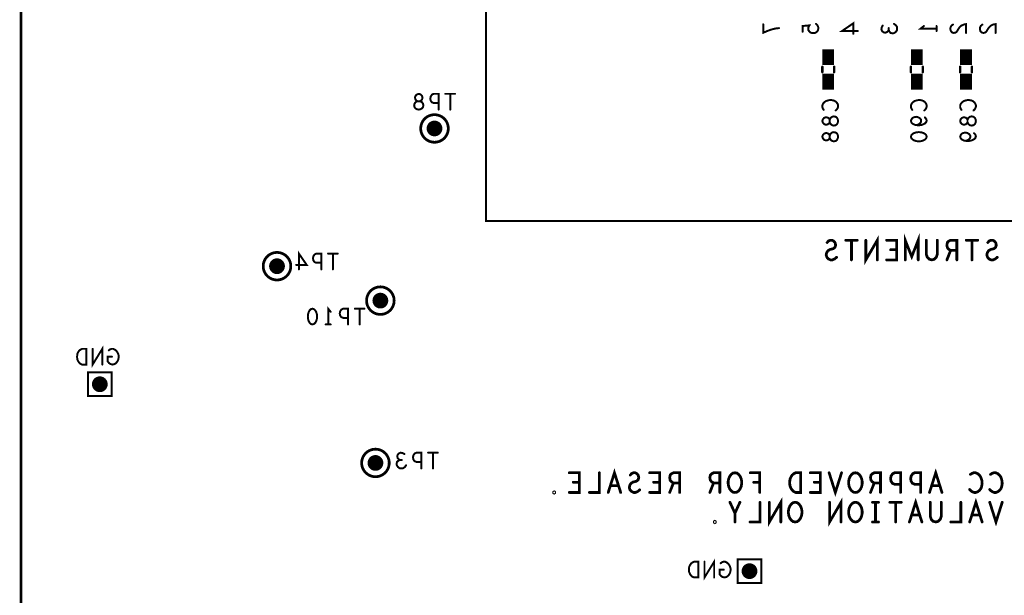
# Model space of a CAD drawing. Extents: x -1 to 5.73, y -1.96 to 5.23.
# Tile 13 of 29: x 0 to 2.5, y 1.21 to 2.68. Entities that reach past the tile are written whole.
import ezdxf

# ---------------------------------------------------------------- set-up
doc = ezdxf.new("R2010")
doc.units = 0
doc.layers.get('0').update_dxf_attribs({"color": 3, "linetype": 'CONTINUOUS'})

# ---------------------------------------------------------------- blocks, each defined once
blk = doc.blocks.new('PAD_R1')
at = {"const_width": 0.5}
blk.add_lwpolyline([(0.25, 0, 1), (-0.25, 0, 1)], format="xyb", close=True, dxfattribs=at)

msp = doc.modelspace()

# ---------------------------------------------------------------- linework, layer by layer
for points, const_width in [([(0, 0.625), (0, 4.33071), (4.72441, 4.33071), (4.72441, 0.625), (3.375, 0.625), (3.375, 0), (0.925, 0), (0.925, 0.625)], 0.007), ([(1.01, 2.448), (1.00627, 2.44867), (1.002, 2.45067), (0.99933, 2.454), (0.99827, 2.45867), (0.99933, 2.46333), (1.00253, 2.46733), (1.00733, 2.46933), (1.01267, 2.46933), (1.01587, 2.47067), (1.01853, 2.474), (1.0196, 2.47867), (1.018, 2.48333), (1.01427, 2.48667), (1.01, 2.488), (1.00573, 2.48667), (1.002, 2.48333), (1.0004, 2.47867), (1.00147, 2.474), (1.00413, 2.47067), (1.00733, 2.46933), (1.01267, 2.46933), (1.01747, 2.46733), (1.02067, 2.46333), (1.02173, 2.45867), (1.02067, 2.454), (1.018, 2.45067), (1.01373, 2.44867)], 0.005), ([(2.075, 2.419), (2.07433, 2.41527), (2.07233, 2.411), (2.069, 2.40833), (2.06433, 2.40727), (2.05967, 2.40833), (2.05567, 2.41153), (2.05367, 2.41633), (2.05367, 2.42167), (2.05233, 2.42487), (2.049, 2.42753), (2.04433, 2.4286), (2.03967, 2.427), (2.03633, 2.42327), (2.035, 2.419), (2.03633, 2.41473), (2.03967, 2.411), (2.04433, 2.4094), (2.049, 2.41047), (2.05233, 2.41313), (2.05367, 2.41633), (2.05367, 2.42167), (2.05567, 2.42647), (2.05967, 2.42967), (2.06433, 2.43073), (2.069, 2.42967), (2.07233, 2.427), (2.07433, 2.42273)], 0.005), ([(2.425, 2.419), (2.42433, 2.41527), (2.42233, 2.411), (2.419, 2.40833), (2.41433, 2.40727), (2.40967, 2.40833), (2.40567, 2.41153), (2.40367, 2.41633), (2.40367, 2.42167), (2.40233, 2.42487), (2.399, 2.42753), (2.39433, 2.4286), (2.38967, 2.427), (2.38633, 2.42327), (2.385, 2.419), (2.38633, 2.41473), (2.38967, 2.411), (2.39433, 2.4094), (2.399, 2.41047), (2.40233, 2.41313), (2.40367, 2.41633), (2.40367, 2.42167), (2.40567, 2.42647), (2.40967, 2.42967), (2.41433, 2.43073), (2.419, 2.42967), (2.42233, 2.427), (2.42433, 2.42273)], 0.005), ([(2.075, 2.379), (2.07433, 2.37527), (2.07233, 2.371), (2.069, 2.36833), (2.06433, 2.36727), (2.05967, 2.36833), (2.05567, 2.37153), (2.05367, 2.37633), (2.05367, 2.38167), (2.05233, 2.38487), (2.049, 2.38753), (2.04433, 2.3886), (2.03967, 2.387), (2.03633, 2.38327), (2.035, 2.379), (2.03633, 2.37473), (2.03967, 2.371), (2.04433, 2.3694), (2.049, 2.37047), (2.05233, 2.37313), (2.05367, 2.37633), (2.05367, 2.38167), (2.05567, 2.38647), (2.05967, 2.38967), (2.06433, 2.39073), (2.069, 2.38967), (2.07233, 2.387), (2.07433, 2.38273)], 0.005), ([(2.26, 2.379), (2.26133, 2.38327), (2.26467, 2.38647), (2.26867, 2.3886), (2.274, 2.3902), (2.28, 2.39073), (2.286, 2.3902), (2.29133, 2.3886), (2.29533, 2.38647), (2.29867, 2.38327), (2.3, 2.379), (2.29867, 2.37473), (2.29533, 2.37153), (2.29133, 2.3694), (2.286, 2.3678), (2.28, 2.36727), (2.274, 2.3678), (2.26867, 2.3694), (2.26467, 2.37153), (2.26133, 2.37473)], 0.005), ([(0.74, 1.942), (0.74427, 1.94067), (0.74747, 1.93733), (0.7496, 1.93333), (0.7512, 1.928), (0.75173, 1.922), (0.7512, 1.916), (0.7496, 1.91067), (0.74747, 1.90667), (0.74427, 1.90333), (0.74, 1.902), (0.73573, 1.90333), (0.73253, 1.90667), (0.7304, 1.91067), (0.7288, 1.916), (0.72827, 1.922), (0.7288, 1.928), (0.7304, 1.93333), (0.73253, 1.93733), (0.73573, 1.94067)], 0.005), ([(0.16573, 1.8), (0.16573, 1.84), (0.15507, 1.84), (0.1508, 1.838), (0.1476, 1.83533), (0.14493, 1.83133), (0.1428, 1.82667), (0.14227, 1.82), (0.1428, 1.81333), (0.14493, 1.80867), (0.1476, 1.80467), (0.1508, 1.802), (0.15507, 1.8)], 0.005), ([(0.17, 1.72), (0.23, 1.72), (0.23, 1.78), (0.17, 1.78)], 0.005), ([(1.813, 1.475), (1.81807, 1.47583), (1.8225, 1.47917), (1.8263, 1.48417), (1.82883, 1.49), (1.8301, 1.49667), (1.8301, 1.50333), (1.82883, 1.51), (1.8263, 1.51583), (1.8225, 1.52083), (1.81807, 1.52417), (1.813, 1.525), (1.80793, 1.52417), (1.8035, 1.52083), (1.7997, 1.51583), (1.79717, 1.51), (1.7959, 1.50333), (1.7959, 1.49667), (1.79717, 1.49), (1.7997, 1.48417), (1.8035, 1.47917), (1.80793, 1.47583)], 0.007), ([(1.97993, 1.475), (1.97993, 1.525), (1.96727, 1.525), (1.9622, 1.5225), (1.9584, 1.51917), (1.95523, 1.51417), (1.9527, 1.50833), (1.95207, 1.5), (1.9527, 1.49167), (1.95523, 1.48583), (1.9584, 1.48083), (1.9622, 1.4775), (1.96727, 1.475)], 0.007), ([(2.119, 1.475), (2.12407, 1.47583), (2.1285, 1.47917), (2.1323, 1.48417), (2.13483, 1.49), (2.1361, 1.49667), (2.1361, 1.50333), (2.13483, 1.51), (2.1323, 1.51583), (2.1285, 1.52083), (2.12407, 1.52417), (2.119, 1.525), (2.11393, 1.52417), (2.1095, 1.52083), (2.1057, 1.51583), (2.10317, 1.51), (2.1019, 1.50333), (2.1019, 1.49667), (2.10317, 1.49), (2.1057, 1.48417), (2.1095, 1.47917), (2.11393, 1.47583)], 0.007), ([(1.354, 1.47333), (1.35527, 1.47417), (1.35527, 1.47583), (1.354, 1.47667), (1.35273, 1.47583), (1.35273, 1.47417)], 0.007), ([(1.966, 1.4), (1.97107, 1.40083), (1.9755, 1.40417), (1.9793, 1.40917), (1.98183, 1.415), (1.9831, 1.42167), (1.9831, 1.42833), (1.98183, 1.435), (1.9793, 1.44083), (1.9755, 1.44583), (1.97107, 1.44917), (1.966, 1.45), (1.96093, 1.44917), (1.9565, 1.44583), (1.9527, 1.44083), (1.95017, 1.435), (1.9489, 1.42833), (1.9489, 1.42167), (1.95017, 1.415), (1.9527, 1.40917), (1.9565, 1.40417), (1.96093, 1.40083)], 0.007), ([(2.119, 1.4), (2.12407, 1.40083), (2.1285, 1.40417), (2.1323, 1.40917), (2.13483, 1.415), (2.1361, 1.42167), (2.1361, 1.42833), (2.13483, 1.435), (2.1323, 1.44083), (2.1285, 1.44583), (2.12407, 1.44917), (2.119, 1.45), (2.11393, 1.44917), (2.1095, 1.44583), (2.1057, 1.44083), (2.10317, 1.435), (2.1019, 1.42833), (2.1019, 1.42167), (2.10317, 1.415), (2.1057, 1.40917), (2.1095, 1.40417), (2.11393, 1.40083)], 0.007), ([(1.762, 1.39833), (1.76327, 1.39917), (1.76327, 1.40083), (1.762, 1.40167), (1.76073, 1.40083), (1.76073, 1.39917)], 0.007), ([(1.71973, 1.259), (1.71973, 1.299), (1.70907, 1.299), (1.7048, 1.297), (1.7016, 1.29433), (1.69893, 1.29033), (1.6968, 1.28567), (1.69627, 1.279), (1.6968, 1.27233), (1.69893, 1.26767), (1.7016, 1.26367), (1.7048, 1.261), (1.70907, 1.259)], 0.005), ([(1.82, 1.245), (1.88, 1.245), (1.88, 1.305), (1.82, 1.305)], 0.005)]:
    msp.add_lwpolyline(points, close=True, dxfattribs=dict(const_width=const_width))
for points, const_width in [([(1.181, 4.33), (1.181, 2.165), (4.722, 2.165)], 0.005), ([(1.925, 2.65507), (1.91633, 2.654), (1.909, 2.6524), (1.90233, 2.65027), (1.895, 2.6476), (1.885, 2.64333), (1.885, 2.66467)], 0.005), ([(2.019, 2.66573), (2.02233, 2.66253), (2.02433, 2.6588), (2.025, 2.654), (2.02367, 2.6492), (2.021, 2.64547), (2.01633, 2.6428), (2.011, 2.64227), (2.00567, 2.64333), (2.00233, 2.646), (1.99967, 2.64973), (1.999, 2.65347), (1.99967, 2.6572), (2.00233, 2.662), (1.985, 2.6604), (1.985, 2.646)], 0.005), ([(2.125, 2.6476), (2.085, 2.6476), (2.11367, 2.66733), (2.11367, 2.64067)], 0.005), ([(2.20367, 2.65027), (2.20167, 2.64707), (2.19833, 2.6444), (2.19433, 2.64333), (2.19033, 2.6444), (2.187, 2.64707), (2.185, 2.65187), (2.18567, 2.65667), (2.18833, 2.66147)], 0.005), ([(2.217, 2.66573), (2.22167, 2.66253), (2.22433, 2.65827), (2.225, 2.65347), (2.22433, 2.6492), (2.221, 2.64493), (2.217, 2.64227), (2.213, 2.64173), (2.20833, 2.6428), (2.205, 2.64653), (2.20367, 2.65027), (2.20367, 2.65507)], 0.005), ([(2.325, 2.654), (2.285, 2.654), (2.293, 2.6604)], 0.005), ([(2.325, 2.6604), (2.325, 2.6476)], 0.005), ([(2.36667, 2.66413), (2.36267, 2.66093), (2.36067, 2.6572), (2.36, 2.65293), (2.36133, 2.6476), (2.36467, 2.64387), (2.36867, 2.6428), (2.37267, 2.64333), (2.376, 2.64547), (2.38267, 2.65613), (2.38733, 2.66093), (2.394, 2.66413), (2.4, 2.6652), (2.4, 2.6428)], 0.005), ([(2.44167, 2.66413), (2.43767, 2.66093), (2.43567, 2.6572), (2.435, 2.65293), (2.43633, 2.6476), (2.43967, 2.64387), (2.44367, 2.6428), (2.44767, 2.64333), (2.451, 2.64547), (2.45767, 2.65613), (2.46233, 2.66093), (2.469, 2.66413), (2.475, 2.6652), (2.475, 2.6428)], 0.005), ([(2.05, 2.561), (2.05, 2.601)], 0.03), ([(2.275, 2.561), (2.275, 2.601)], 0.03), ([(2.4, 2.561), (2.4, 2.601)], 0.03), ([(2.035, 2.557), (2.035, 2.543)], 0.006), ([(2.035, 2.557), (2.035, 2.543)], 0.006), ([(2.05, 2.499), (2.05, 2.539)], 0.03), ([(2.065, 2.557), (2.065, 2.543)], 0.006), ([(2.065, 2.557), (2.065, 2.543)], 0.006), ([(2.26, 2.557), (2.26, 2.543)], 0.006), ([(2.26, 2.557), (2.26, 2.543)], 0.006), ([(2.275, 2.499), (2.275, 2.539)], 0.03), ([(2.29, 2.557), (2.29, 2.543)], 0.006), ([(2.29, 2.557), (2.29, 2.543)], 0.006), ([(2.385, 2.557), (2.385, 2.543)], 0.006), ([(2.385, 2.557), (2.385, 2.543)], 0.006), ([(2.4, 2.499), (2.4, 2.539)], 0.03), ([(2.415, 2.557), (2.415, 2.543)], 0.006), ([(2.415, 2.557), (2.415, 2.543)], 0.006), ([(1.06067, 2.448), (1.06067, 2.488), (1.04787, 2.488), (1.0436, 2.486), (1.0404, 2.48133), (1.03933, 2.476), (1.0404, 2.47067), (1.04307, 2.46667), (1.04787, 2.46467), (1.06067, 2.46467)], 0.005), ([(1.10227, 2.488), (1.07773, 2.488)], 0.005), ([(1.09, 2.488), (1.09, 2.448)], 0.005), ([(2.03833, 2.44727), (2.03633, 2.45047), (2.035, 2.4542), (2.035, 2.45847), (2.037, 2.46327), (2.04033, 2.467), (2.04433, 2.46967), (2.051, 2.4718), (2.057, 2.47233), (2.063, 2.47127), (2.067, 2.46967), (2.071, 2.46647), (2.07367, 2.46273), (2.075, 2.459), (2.075, 2.45527), (2.07367, 2.45153), (2.07167, 2.44833), (2.069, 2.44567)], 0.005), ([(2.26333, 2.44727), (2.26133, 2.45047), (2.26, 2.4542), (2.26, 2.45847), (2.262, 2.46327), (2.26533, 2.467), (2.26933, 2.46967), (2.276, 2.4718), (2.282, 2.47233), (2.288, 2.47127), (2.292, 2.46967), (2.296, 2.46647), (2.29867, 2.46273), (2.3, 2.459), (2.3, 2.45527), (2.29867, 2.45153), (2.29667, 2.44833), (2.294, 2.44567)], 0.005), ([(2.38833, 2.44727), (2.38633, 2.45047), (2.385, 2.4542), (2.385, 2.45847), (2.387, 2.46327), (2.39033, 2.467), (2.39433, 2.46967), (2.401, 2.4718), (2.407, 2.47233), (2.413, 2.47127), (2.417, 2.46967), (2.421, 2.46647), (2.42367, 2.46273), (2.425, 2.459), (2.425, 2.45527), (2.42367, 2.45153), (2.42167, 2.44833), (2.419, 2.44567)], 0.005), ([(2.29533, 2.42807), (2.29867, 2.42433), (2.3, 2.42007), (2.29867, 2.4158), (2.29467, 2.41207), (2.28867, 2.4094), (2.28267, 2.40833), (2.27533, 2.40833), (2.26933, 2.4094), (2.264, 2.41207), (2.26133, 2.41527), (2.26, 2.419), (2.26133, 2.42327), (2.264, 2.42647), (2.268, 2.4286), (2.27333, 2.42967), (2.278, 2.4286), (2.28267, 2.42593), (2.28533, 2.42273), (2.286, 2.419), (2.28467, 2.41473), (2.28133, 2.41153), (2.27533, 2.40833)], 0.005), ([(2.42033, 2.38807), (2.42367, 2.38433), (2.425, 2.38007), (2.42367, 2.3758), (2.41967, 2.37207), (2.41367, 2.3694), (2.40767, 2.36833), (2.40033, 2.36833), (2.39433, 2.3694), (2.389, 2.37207), (2.38633, 2.37527), (2.385, 2.379), (2.38633, 2.38327), (2.389, 2.38647), (2.393, 2.3886), (2.39833, 2.38967), (2.403, 2.3886), (2.40767, 2.38593), (2.41033, 2.38273), (2.411, 2.379), (2.40967, 2.37473), (2.40633, 2.37153), (2.40033, 2.36833)], 0.005), ([(2.17457, 2.066), (2.17457, 2.116), (2.14543, 2.066), (2.14543, 2.116)], 0.007), ([(2.27847, 2.066), (2.27847, 2.116), (2.262, 2.07433), (2.24553, 2.116), (2.24553, 2.066)], 0.007), ([(2.0713, 2.07267), (2.06623, 2.0685), (2.06053, 2.066), (2.05547, 2.066), (2.0504, 2.0685), (2.0466, 2.07267), (2.0447, 2.0785), (2.04597, 2.08433), (2.04913, 2.08933), (2.05483, 2.09267), (2.06243, 2.09433), (2.06687, 2.09767), (2.06877, 2.1035), (2.0675, 2.10933), (2.06433, 2.1135), (2.0599, 2.116), (2.05547, 2.116), (2.05103, 2.11433), (2.04723, 2.11017)], 0.007), ([(2.12357, 2.116), (2.09443, 2.116)], 0.007), ([(2.109, 2.116), (2.109, 2.066)], 0.007), ([(2.19833, 2.066), (2.22367, 2.066), (2.22367, 2.116), (2.19833, 2.116)], 0.007), ([(2.32693, 2.116), (2.32693, 2.08017), (2.3244, 2.07267), (2.31933, 2.06767), (2.313, 2.066), (2.30667, 2.06767), (2.3016, 2.07267), (2.29907, 2.08017), (2.29907, 2.116)], 0.007), ([(2.37667, 2.066), (2.37667, 2.116), (2.36083, 2.116), (2.35577, 2.1135), (2.3526, 2.11017), (2.35133, 2.1035), (2.3526, 2.09683), (2.3564, 2.09267), (2.36083, 2.09017), (2.37667, 2.09017)], 0.007), ([(2.42957, 2.116), (2.40043, 2.116)], 0.007), ([(2.415, 2.116), (2.415, 2.066)], 0.007), ([(2.4793, 2.07267), (2.47423, 2.0685), (2.46853, 2.066), (2.46347, 2.066), (2.4584, 2.0685), (2.4546, 2.07267), (2.4527, 2.0785), (2.45397, 2.08433), (2.45713, 2.08933), (2.46283, 2.09267), (2.47043, 2.09433), (2.47487, 2.09767), (2.47677, 2.1035), (2.4755, 2.10933), (2.47233, 2.1135), (2.4679, 2.116), (2.46347, 2.116), (2.45903, 2.11433), (2.45523, 2.11017)], 0.007), ([(0.7056, 2.042), (0.7056, 2.082), (0.72533, 2.05333), (0.69867, 2.05333)], 0.005), ([(0.76267, 2.042), (0.76267, 2.082), (0.74987, 2.082), (0.7456, 2.08), (0.7424, 2.07533), (0.74133, 2.07), (0.7424, 2.06467), (0.74507, 2.06067), (0.74987, 2.05867), (0.76267, 2.05867)], 0.005), ([(0.80427, 2.082), (0.77973, 2.082)], 0.005), ([(0.792, 2.082), (0.792, 2.042)], 0.005), ([(2.20847, 2.09183), (2.22367, 2.09183)], 0.007), ([(2.36083, 2.09017), (2.35133, 2.066)], 0.007), ([(0.78, 1.902), (0.78, 1.942), (0.7864, 1.934)], 0.005), ([(0.83067, 1.902), (0.83067, 1.942), (0.81787, 1.942), (0.8136, 1.94), (0.8104, 1.93533), (0.80933, 1.93), (0.8104, 1.92467), (0.81307, 1.92067), (0.81787, 1.91867), (0.83067, 1.91867)], 0.005), ([(0.87227, 1.942), (0.84773, 1.942)], 0.005), ([(0.86, 1.942), (0.86, 1.902)], 0.005), ([(0.7864, 1.902), (0.7736, 1.902)], 0.005), ([(0.20627, 1.8), (0.20627, 1.84), (0.18173, 1.8), (0.18173, 1.84)], 0.005), ([(0.2308, 1.82), (0.22013, 1.82), (0.22013, 1.808), (0.22333, 1.804), (0.22707, 1.80133), (0.2324, 1.8), (0.23773, 1.80133), (0.24147, 1.804), (0.24467, 1.808), (0.2468, 1.81267), (0.24787, 1.818), (0.24787, 1.82267), (0.2468, 1.82667), (0.24467, 1.83133), (0.24147, 1.83533), (0.23827, 1.838), (0.234, 1.84), (0.23027, 1.84), (0.226, 1.83867), (0.2228, 1.836)], 0.005), ([(0.96227, 1.55733), (0.95907, 1.55933), (0.9564, 1.56267), (0.95533, 1.56667), (0.9564, 1.57067), (0.95907, 1.574), (0.96387, 1.576), (0.96867, 1.57533), (0.97347, 1.57267)], 0.005), ([(1.01667, 1.536), (1.01667, 1.576), (1.00387, 1.576), (0.9996, 1.574), (0.9964, 1.56933), (0.99533, 1.564), (0.9964, 1.55867), (0.99907, 1.55467), (1.00387, 1.55267), (1.01667, 1.55267)], 0.005), ([(1.05827, 1.576), (1.03373, 1.576)], 0.005), ([(1.046, 1.576), (1.046, 1.536)], 0.005), ([(0.97773, 1.544), (0.97453, 1.53933), (0.97027, 1.53667), (0.96547, 1.536), (0.9612, 1.53667), (0.95693, 1.54), (0.95427, 1.544), (0.95373, 1.548), (0.9548, 1.55267), (0.95853, 1.556), (0.96227, 1.55733), (0.96707, 1.55733)], 0.005), ([(1.39233, 1.475), (1.41767, 1.475), (1.41767, 1.525), (1.39233, 1.525)], 0.007), ([(1.46867, 1.525), (1.46867, 1.475), (1.44333, 1.475)], 0.007), ([(1.52283, 1.475), (1.507, 1.525), (1.49117, 1.475)], 0.007), ([(1.5713, 1.48167), (1.56623, 1.4775), (1.56053, 1.475), (1.55547, 1.475), (1.5504, 1.4775), (1.5466, 1.48167), (1.5447, 1.4875), (1.54597, 1.49333), (1.54913, 1.49833), (1.55483, 1.50167), (1.56243, 1.50333), (1.56687, 1.50667), (1.56877, 1.5125), (1.5675, 1.51833), (1.56433, 1.5225), (1.5599, 1.525), (1.55547, 1.525), (1.55103, 1.52333), (1.54723, 1.51917)], 0.007), ([(1.59633, 1.475), (1.62167, 1.475), (1.62167, 1.525), (1.59633, 1.525)], 0.007), ([(1.67267, 1.475), (1.67267, 1.525), (1.65683, 1.525), (1.65177, 1.5225), (1.6486, 1.51917), (1.64733, 1.5125), (1.6486, 1.50583), (1.6524, 1.50167), (1.65683, 1.49917), (1.67267, 1.49917)], 0.007), ([(1.77467, 1.475), (1.77467, 1.525), (1.75883, 1.525), (1.75377, 1.5225), (1.7506, 1.51917), (1.74933, 1.5125), (1.7506, 1.50583), (1.7544, 1.50167), (1.75883, 1.49917), (1.77467, 1.49917)], 0.007), ([(1.87603, 1.475), (1.87603, 1.525), (1.85197, 1.525)], 0.007), ([(2.00433, 1.475), (2.02967, 1.475), (2.02967, 1.525), (2.00433, 1.525)], 0.007), ([(2.08383, 1.525), (2.068, 1.475), (2.05217, 1.525)], 0.007), ([(2.18267, 1.475), (2.18267, 1.525), (2.16683, 1.525), (2.16177, 1.5225), (2.1586, 1.51917), (2.15733, 1.5125), (2.1586, 1.50583), (2.1624, 1.50167), (2.16683, 1.49917), (2.18267, 1.49917)], 0.007), ([(2.23367, 1.475), (2.23367, 1.525), (2.21847, 1.525), (2.2134, 1.5225), (2.2096, 1.51667), (2.20833, 1.51), (2.2096, 1.50333), (2.21277, 1.49833), (2.21847, 1.49583), (2.23367, 1.49583)], 0.007), ([(2.28467, 1.475), (2.28467, 1.525), (2.26947, 1.525), (2.2644, 1.5225), (2.2606, 1.51667), (2.25933, 1.51), (2.2606, 1.50333), (2.26377, 1.49833), (2.26947, 1.49583), (2.28467, 1.49583)], 0.007), ([(2.33883, 1.475), (2.323, 1.525), (2.30717, 1.475)], 0.007), ([(2.41107, 1.52083), (2.41487, 1.52333), (2.4193, 1.525), (2.42437, 1.525), (2.43007, 1.5225), (2.4345, 1.51833), (2.43767, 1.51333), (2.4402, 1.505), (2.44083, 1.4975), (2.43957, 1.49), (2.43767, 1.485), (2.43387, 1.48), (2.42943, 1.47667), (2.425, 1.475), (2.42057, 1.475), (2.41613, 1.47667), (2.41233, 1.47917), (2.40917, 1.4825)], 0.007), ([(2.46207, 1.52083), (2.46587, 1.52333), (2.4703, 1.525), (2.47537, 1.525), (2.48107, 1.5225), (2.4855, 1.51833), (2.48867, 1.51333), (2.4912, 1.505), (2.49183, 1.4975), (2.49057, 1.49), (2.48867, 1.485), (2.48487, 1.48), (2.48043, 1.47667), (2.476, 1.475), (2.47157, 1.475), (2.46713, 1.47667), (2.46333, 1.47917), (2.46017, 1.4825)], 0.007), ([(1.40247, 1.50083), (1.41767, 1.50083)], 0.007), ([(1.60647, 1.50083), (1.62167, 1.50083)], 0.007), ([(1.65683, 1.49917), (1.64733, 1.475)], 0.007), ([(1.75883, 1.49917), (1.74933, 1.475)], 0.007), ([(1.86083, 1.50083), (1.87603, 1.50083)], 0.007), ([(2.01447, 1.50083), (2.02967, 1.50083)], 0.007), ([(2.16683, 1.49917), (2.15733, 1.475)], 0.007), ([(1.49687, 1.4925), (1.51713, 1.4925)], 0.007), ([(2.31287, 1.4925), (2.33313, 1.4925)], 0.007), ([(1.80033, 1.45), (1.813, 1.4225)], 0.007), ([(1.813, 1.4), (1.813, 1.4225), (1.82567, 1.45)], 0.007), ([(1.87667, 1.45), (1.87667, 1.4), (1.85133, 1.4)], 0.007), ([(1.92957, 1.4), (1.92957, 1.45), (1.90043, 1.4), (1.90043, 1.45)], 0.007), ([(2.08257, 1.4), (2.08257, 1.45), (2.05343, 1.4), (2.05343, 1.45)], 0.007), ([(2.1776, 1.45), (2.1624, 1.45)], 0.007), ([(2.17, 1.45), (2.17, 1.4)], 0.007), ([(2.23557, 1.45), (2.20643, 1.45)], 0.007), ([(2.221, 1.45), (2.221, 1.4)], 0.007), ([(2.28783, 1.4), (2.272, 1.45), (2.25617, 1.4)], 0.007), ([(2.33693, 1.45), (2.33693, 1.41417), (2.3344, 1.40667), (2.32933, 1.40167), (2.323, 1.4), (2.31667, 1.40167), (2.3116, 1.40667), (2.30907, 1.41417), (2.30907, 1.45)], 0.007), ([(2.38667, 1.45), (2.38667, 1.4), (2.36133, 1.4)], 0.007), ([(2.44083, 1.4), (2.425, 1.45), (2.40917, 1.4)], 0.007), ([(2.49183, 1.45), (2.476, 1.4), (2.46017, 1.45)], 0.007), ([(2.1776, 1.4), (2.1624, 1.4)], 0.007), ([(2.26187, 1.4175), (2.28213, 1.4175)], 0.007), ([(2.41487, 1.4175), (2.43513, 1.4175)], 0.007), ([(1.76027, 1.259), (1.76027, 1.299), (1.73573, 1.259), (1.73573, 1.299)], 0.005), ([(1.7848, 1.279), (1.77413, 1.279), (1.77413, 1.267), (1.77733, 1.263), (1.78107, 1.26033), (1.7864, 1.259), (1.79173, 1.26033), (1.79547, 1.263), (1.79867, 1.267), (1.8008, 1.27167), (1.80187, 1.277), (1.80187, 1.28167), (1.8008, 1.28567), (1.79867, 1.29033), (1.79547, 1.29433), (1.79227, 1.297), (1.788, 1.299), (1.78427, 1.299), (1.78, 1.29767), (1.7768, 1.295)], 0.005)]:
    msp.add_lwpolyline(points, dxfattribs=dict(const_width=const_width))
at = {"const_width": 0.007}
for points in [[(1.085, 2.4, 1), (1.015, 2.4, 1)], [(0.685, 2.05, 1), (0.615, 2.05, 1)], [(0.9475, 1.9625, 1), (0.8775, 1.9625, 1)], [(0.935, 1.55, 1), (0.865, 1.55, 1)]]:
    msp.add_lwpolyline(points, format="xyb", close=True, dxfattribs=at)

# ---------------------------------------------------------------- block references
for p, xscale, yscale in [((1.885, 2.66467), 0.005, 0.005), ((1.925, 2.65507), 0.005, 0.005), ((2.019, 2.66573), 0.005, 0.005), ((2.18833, 2.66147), 0.005, 0.005), ((2.20367, 2.65507), 0.005, 0.005), ((2.20367, 2.65027), 0.005, 0.005), ((2.217, 2.66573), 0.005, 0.005), ((2.293, 2.6604), 0.005, 0.005), ((2.325, 2.6604), 0.005, 0.005), ((2.325, 2.654), 0.005, 0.005), ((2.36667, 2.66413), 0.005, 0.005), ((2.44167, 2.66413), 0.005, 0.005), ((1.985, 2.646), 0.005, 0.005), ((2.11367, 2.64067), 0.005, 0.005), ((2.125, 2.6476), 0.005, 0.005), ((2.325, 2.6476), 0.005, 0.005), ((2.4, 2.6428), 0.005, 0.005), ((2.475, 2.6428), 0.005, 0.005), ((2.035, 2.557), 0.006, 0.006), ((2.035, 2.557), 0.006, 0.006), ((2.065, 2.557), 0.006, 0.006), ((2.065, 2.557), 0.006, 0.006), ((2.26, 2.557), 0.006, 0.006), ((2.26, 2.557), 0.006, 0.006), ((2.29, 2.557), 0.006, 0.006), ((2.29, 2.557), 0.006, 0.006), ((2.385, 2.557), 0.006, 0.006), ((2.385, 2.557), 0.006, 0.006), ((2.415, 2.557), 0.006, 0.006), ((2.415, 2.557), 0.006, 0.006), ((2.035, 2.543), 0.006, 0.006), ((2.035, 2.543), 0.006, 0.006), ((2.065, 2.543), 0.006, 0.006), ((2.065, 2.543), 0.006, 0.006), ((2.26, 2.543), 0.006, 0.006), ((2.26, 2.543), 0.006, 0.006), ((2.29, 2.543), 0.006, 0.006), ((2.29, 2.543), 0.006, 0.006), ((2.385, 2.543), 0.006, 0.006), ((2.385, 2.543), 0.006, 0.006), ((2.415, 2.543), 0.006, 0.006), ((2.415, 2.543), 0.006, 0.006), ((1.07773, 2.488), 0.005, 0.005), ((1.09, 2.488), 0.005, 0.005), ((1.10227, 2.488), 0.005, 0.005), ((1.06067, 2.46467), 0.005, 0.005), ((1.06067, 2.448), 0.005, 0.005), ((1.09, 2.448), 0.005, 0.005), ((2.03833, 2.44727), 0.005, 0.005), ((2.069, 2.44567), 0.005, 0.005), ((2.26333, 2.44727), 0.005, 0.005), ((2.294, 2.44567), 0.005, 0.005), ((2.29533, 2.42807), 0.005, 0.005), ((2.38833, 2.44727), 0.005, 0.005), ((2.419, 2.44567), 0.005, 0.005), ((1.05, 2.4), 0.04, 0.04), ((2.27533, 2.40833), 0.005, 0.005), ((2.42033, 2.38807), 0.005, 0.005), ((2.40033, 2.36833), 0.005, 0.005), ((2.04723, 2.11017), 0.007, 0.007), ((2.09443, 2.116), 0.007, 0.007), ((2.109, 2.116), 0.007, 0.007), ((2.12357, 2.116), 0.007, 0.007), ((2.14543, 2.116), 0.007, 0.007), ((2.19833, 2.116), 0.007, 0.007), ((2.29907, 2.116), 0.007, 0.007), ((2.32693, 2.116), 0.007, 0.007), ((2.40043, 2.116), 0.007, 0.007), ((2.415, 2.116), 0.007, 0.007), ((2.42957, 2.116), 0.007, 0.007), ((2.45523, 2.11017), 0.007, 0.007), ((0.77973, 2.082), 0.005, 0.005), ((0.792, 2.082), 0.005, 0.005), ((0.80427, 2.082), 0.005, 0.005), ((2.0713, 2.07267), 0.007, 0.007), ((2.20847, 2.09183), 0.007, 0.007), ((2.22367, 2.09183), 0.007, 0.007), ((2.36083, 2.09017), 0.007, 0.007), ((2.37667, 2.09017), 0.007, 0.007), ((2.4793, 2.07267), 0.007, 0.007), ((0.65, 2.05), 0.04, 0.04), ((0.69867, 2.05333), 0.005, 0.005), ((0.76267, 2.05867), 0.005, 0.005), ((2.109, 2.066), 0.007, 0.007), ((2.17457, 2.066), 0.007, 0.007), ((2.19833, 2.066), 0.007, 0.007), ((2.24553, 2.066), 0.007, 0.007), ((2.27847, 2.066), 0.007, 0.007), ((2.35133, 2.066), 0.007, 0.007), ((2.37667, 2.066), 0.007, 0.007), ((2.415, 2.066), 0.007, 0.007), ((0.7056, 2.042), 0.005, 0.005), ((0.76267, 2.042), 0.005, 0.005), ((0.792, 2.042), 0.005, 0.005), ((0.9125, 1.9625), 0.04, 0.04), ((0.7864, 1.934), 0.005, 0.005), ((0.84773, 1.942), 0.005, 0.005), ((0.86, 1.942), 0.005, 0.005), ((0.87227, 1.942), 0.005, 0.005), ((0.7736, 1.902), 0.005, 0.005), ((0.78, 1.902), 0.005, 0.005), ((0.7864, 1.902), 0.005, 0.005), ((0.83067, 1.91867), 0.005, 0.005), ((0.83067, 1.902), 0.005, 0.005), ((0.86, 1.902), 0.005, 0.005), ((0.18173, 1.84), 0.005, 0.005), ((0.2228, 1.836), 0.005, 0.005), ((0.20627, 1.8), 0.005, 0.005), ((0.2308, 1.82), 0.005, 0.005), ((0.2, 1.75), 0.04, 0.04), ((1.03373, 1.576), 0.005, 0.005), ((1.046, 1.576), 0.005, 0.005), ((1.05827, 1.576), 0.005, 0.005), ((0.9, 1.55), 0.04, 0.04), ((0.96227, 1.55733), 0.005, 0.005), ((0.96707, 1.55733), 0.005, 0.005), ((0.97347, 1.57267), 0.005, 0.005), ((1.01667, 1.55267), 0.005, 0.005), ((0.97773, 1.544), 0.005, 0.005), ((1.01667, 1.536), 0.005, 0.005), ((1.046, 1.536), 0.005, 0.005), ((1.39233, 1.525), 0.007, 0.007), ((1.46867, 1.525), 0.007, 0.007), ((1.59633, 1.525), 0.007, 0.007), ((1.85197, 1.525), 0.007, 0.007), ((2.00433, 1.525), 0.007, 0.007), ((2.05217, 1.525), 0.007, 0.007), ((2.08383, 1.525), 0.007, 0.007), ((1.40247, 1.50083), 0.007, 0.007), ((1.41767, 1.50083), 0.007, 0.007), ((1.54723, 1.51917), 0.007, 0.007), ((1.60647, 1.50083), 0.007, 0.007), ((1.62167, 1.50083), 0.007, 0.007), ((1.65683, 1.49917), 0.007, 0.007), ((1.67267, 1.49917), 0.007, 0.007), ((1.75883, 1.49917), 0.007, 0.007), ((1.77467, 1.49917), 0.007, 0.007), ((1.86083, 1.50083), 0.007, 0.007), ((1.87603, 1.50083), 0.007, 0.007), ((2.01447, 1.50083), 0.007, 0.007), ((2.02967, 1.50083), 0.007, 0.007), ((2.16683, 1.49917), 0.007, 0.007), ((2.18267, 1.49917), 0.007, 0.007), ((2.41107, 1.52083), 0.007, 0.007), ((2.46207, 1.52083), 0.007, 0.007), ((1.39233, 1.475), 0.007, 0.007), ((1.44333, 1.475), 0.007, 0.007), ((1.49117, 1.475), 0.007, 0.007), ((1.49687, 1.4925), 0.007, 0.007), ((1.51713, 1.4925), 0.007, 0.007), ((1.52283, 1.475), 0.007, 0.007), ((1.5713, 1.48167), 0.007, 0.007), ((1.59633, 1.475), 0.007, 0.007), ((1.64733, 1.475), 0.007, 0.007), ((1.67267, 1.475), 0.007, 0.007), ((1.74933, 1.475), 0.007, 0.007), ((1.77467, 1.475), 0.007, 0.007), ((1.87603, 1.475), 0.007, 0.007), ((2.00433, 1.475), 0.007, 0.007), ((2.15733, 1.475), 0.007, 0.007), ((2.18267, 1.475), 0.007, 0.007), ((2.23367, 1.49583), 0.007, 0.007), ((2.23367, 1.475), 0.007, 0.007), ((2.28467, 1.49583), 0.007, 0.007), ((2.28467, 1.475), 0.007, 0.007), ((2.30717, 1.475), 0.007, 0.007), ((2.31287, 1.4925), 0.007, 0.007), ((2.33313, 1.4925), 0.007, 0.007), ((2.33883, 1.475), 0.007, 0.007), ((2.40917, 1.4825), 0.007, 0.007), ((2.46017, 1.4825), 0.007, 0.007), ((1.80033, 1.45), 0.007, 0.007), ((1.82567, 1.45), 0.007, 0.007), ((1.87667, 1.45), 0.007, 0.007), ((1.90043, 1.45), 0.007, 0.007), ((2.05343, 1.45), 0.007, 0.007), ((2.1624, 1.45), 0.007, 0.007), ((2.17, 1.45), 0.007, 0.007), ((2.1776, 1.45), 0.007, 0.007), ((2.20643, 1.45), 0.007, 0.007), ((2.221, 1.45), 0.007, 0.007), ((2.23557, 1.45), 0.007, 0.007), ((2.30907, 1.45), 0.007, 0.007), ((2.33693, 1.45), 0.007, 0.007), ((2.38667, 1.45), 0.007, 0.007), ((2.46017, 1.45), 0.007, 0.007), ((2.49183, 1.45), 0.007, 0.007), ((1.813, 1.4225), 0.007, 0.007), ((1.813, 1.4), 0.007, 0.007), ((1.85133, 1.4), 0.007, 0.007), ((1.92957, 1.4), 0.007, 0.007), ((2.08257, 1.4), 0.007, 0.007), ((2.1624, 1.4), 0.007, 0.007), ((2.17, 1.4), 0.007, 0.007), ((2.1776, 1.4), 0.007, 0.007), ((2.221, 1.4), 0.007, 0.007), ((2.25617, 1.4), 0.007, 0.007), ((2.26187, 1.4175), 0.007, 0.007), ((2.28213, 1.4175), 0.007, 0.007), ((2.28783, 1.4), 0.007, 0.007), ((2.36133, 1.4), 0.007, 0.007), ((2.40917, 1.4), 0.007, 0.007), ((2.41487, 1.4175), 0.007, 0.007), ((2.43513, 1.4175), 0.007, 0.007), ((2.44083, 1.4), 0.007, 0.007), ((1.73573, 1.299), 0.005, 0.005), ((1.7768, 1.295), 0.005, 0.005), ((1.7848, 1.279), 0.005, 0.005), ((1.85, 1.275), 0.04, 0.04), ((1.76027, 1.259), 0.005, 0.005)]:
    msp.add_blockref('PAD_R1', p, dxfattribs=dict(xscale=xscale, yscale=yscale))

doc.saveas('drawing.dxf')
